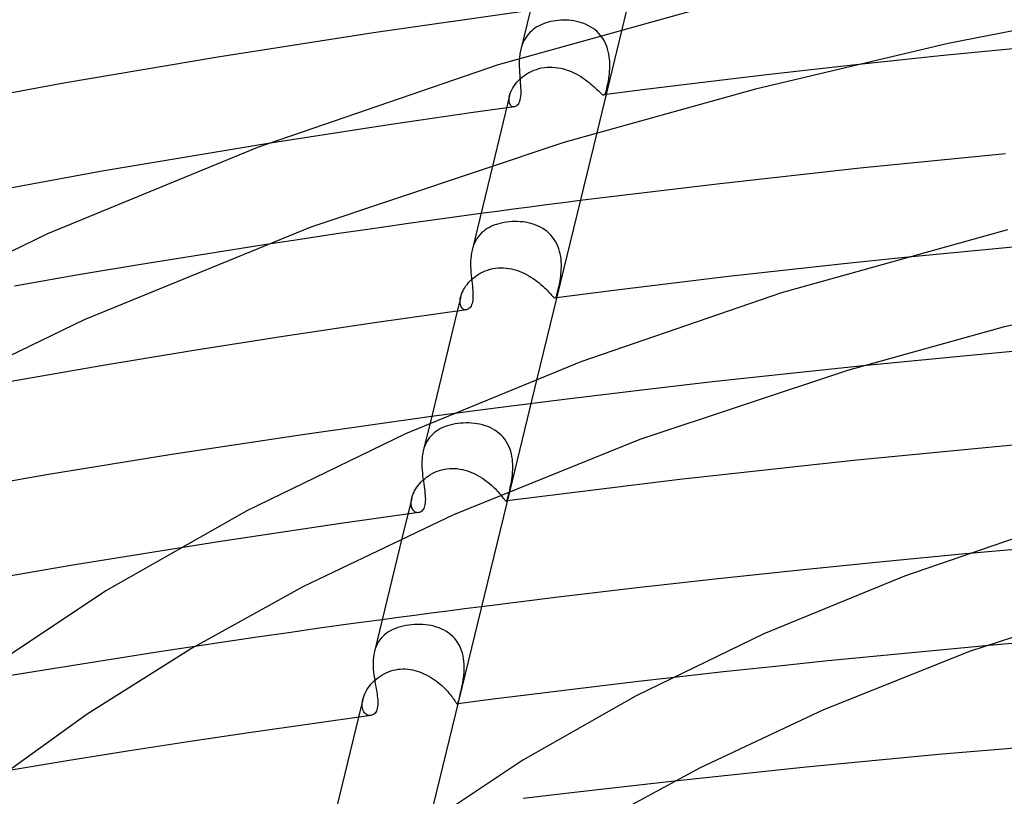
# Model space of a CAD drawing. Header units: millimetres. Extents: x -417 to 417, y -210 to 365.
# Tile 61 of 100: x -94 to -52, y 279 to 312. Entities that reach past the tile are written whole.
import ezdxf

# ---------------------------------------------------------------- set-up
doc = ezdxf.new("R2010")
doc.units = ezdxf.units.MM
doc.layers.add('HIDDEN', color=7, linetype='Continuous')
doc.layers.add('THICK', color=7, linetype='Continuous')

msp = doc.modelspace()

# ---------------------------------------------------------------- linework, layer by layer
at = {"layer": 'HIDDEN'}
for p, q in [((-71.674, 311.628), (-71.767, 311.583)), ((-71.578, 311.668), (-71.674, 311.628)), ((-71.478, 311.703), (-71.578, 311.668)), ((-71.376, 311.734), (-71.478, 311.703)), ((-71.27, 311.761), (-71.376, 311.734)), ((-71.162, 311.782), (-71.27, 311.761)), ((-71.051, 311.8), (-71.162, 311.782)), ((-70.942, 311.812), (-71.051, 311.8)), ((-70.831, 311.82), (-70.942, 311.812)), ((-70.719, 311.823), (-70.831, 311.82)), ((-70.607, 311.822), (-70.719, 311.823)), ((-70.495, 311.816), (-70.607, 311.822)), ((-70.384, 311.805), (-70.495, 311.816)), ((-70.273, 311.789), (-70.384, 311.805)), ((-70.163, 311.768), (-70.273, 311.789)), ((-70.054, 311.742), (-70.163, 311.768)), ((-69.948, 311.71), (-70.054, 311.742)), ((-69.843, 311.673), (-69.948, 311.71)), ((-69.742, 311.631), (-69.843, 311.673)), ((-69.643, 311.582), (-69.742, 311.631)), ((-72.232, 311.215), (-72.293, 311.136)), ((-72.166, 311.288), (-72.232, 311.215)), ((-72.095, 311.357), (-72.166, 311.288)), ((-72.02, 311.421), (-72.095, 311.357)), ((-71.94, 311.48), (-72.02, 311.421)), ((-71.855, 311.534), (-71.94, 311.48)), ((-71.767, 311.583), (-71.855, 311.534)), ((-69.547, 311.528), (-69.643, 311.582)), ((-69.455, 311.468), (-69.547, 311.528)), ((-69.367, 311.402), (-69.455, 311.468)), ((-69.284, 311.33), (-69.367, 311.402)), ((-68.209, 311.476), (-69.297, 307.001)), ((-69.207, 311.253), (-69.284, 311.33)), ((-69.135, 311.171), (-69.207, 311.253)), ((-72.483, 310.776), (-72.517, 310.675)), ((-72.444, 310.873), (-72.483, 310.776)), ((-72.399, 310.966), (-72.444, 310.873)), ((-72.348, 311.053), (-72.399, 310.966)), ((-72.293, 311.136), (-72.348, 311.053)), ((-69.068, 311.084), (-69.135, 311.171)), ((-69.007, 310.991), (-69.068, 311.084)), ((-68.952, 310.894), (-69.007, 310.991)), ((-68.904, 310.794), (-68.952, 310.894)), ((-68.863, 310.692), (-68.904, 310.794)), ((-72.517, 310.675), (-72.546, 310.571)), ((-68.828, 310.587), (-68.863, 310.692)), ((-68.799, 310.48), (-68.828, 310.587)), ((-68.775, 310.372), (-68.799, 310.48)), ((-68.757, 310.264), (-68.775, 310.372)), ((-72.612, 310.061), (-72.615, 309.938)), ((-72.615, 309.938), (-72.614, 309.816)), ((-72.605, 310.184), (-72.612, 310.061)), ((-68.745, 310.156), (-68.757, 310.264)), ((-68.737, 310.049), (-68.745, 310.156)), ((-68.733, 309.943), (-68.737, 310.049)), ((-68.733, 309.839), (-68.733, 309.943)), ((-72.614, 309.816), (-72.61, 309.695)), ((-72.61, 309.695), (-72.603, 309.575)), ((-72.603, 309.575), (-72.595, 309.458)), ((-72.389, 309.456), (-72.296, 309.519)), ((-72.296, 309.519), (-72.197, 309.577)), ((-72.197, 309.577), (-72.095, 309.629)), ((-72.095, 309.629), (-71.99, 309.675)), ((-71.99, 309.675), (-71.881, 309.715)), ((-71.881, 309.715), (-71.769, 309.748)), ((-71.769, 309.748), (-71.654, 309.775)), ((-71.654, 309.775), (-71.538, 309.794)), ((-71.538, 309.794), (-71.423, 309.806)), ((-71.423, 309.806), (-71.306, 309.811)), ((-71.306, 309.811), (-71.189, 309.809)), ((-71.189, 309.809), (-71.072, 309.8)), ((-71.072, 309.8), (-70.955, 309.784)), ((-70.955, 309.784), (-70.839, 309.763)), ((-70.839, 309.763), (-70.724, 309.735)), ((-70.724, 309.735), (-70.611, 309.701)), ((-70.611, 309.701), (-70.499, 309.662)), ((-70.499, 309.662), (-70.389, 309.618)), ((-70.389, 309.618), (-70.281, 309.57)), ((-70.281, 309.57), (-70.176, 309.517)), ((-70.176, 309.517), (-70.074, 309.461)), ((-68.765, 309.425), (-68.753, 309.53)), ((-68.753, 309.53), (-68.743, 309.637)), ((-68.743, 309.637), (-68.737, 309.737)), ((-68.737, 309.737), (-68.733, 309.839)), ((-60.112, 309.697), (-61.895, 309.494)), ((-58.327, 309.895), (-60.112, 309.697)), ((-72.838, 309.002), (-72.778, 309.084)), ((-72.778, 309.084), (-72.712, 309.164)), ((-72.712, 309.164), (-72.64, 309.242)), ((-72.64, 309.242), (-72.562, 309.317)), ((-72.595, 309.458), (-72.586, 309.343)), ((-72.586, 309.343), (-72.577, 309.232)), ((-72.577, 309.232), (-72.568, 309.124)), ((-72.568, 309.124), (-72.561, 309.022)), ((-72.562, 309.317), (-72.478, 309.389)), ((-72.478, 309.389), (-72.389, 309.456)), ((-70.074, 309.461), (-69.976, 309.403)), ((-69.976, 309.403), (-69.881, 309.341)), ((-69.881, 309.341), (-69.789, 309.278)), ((-69.789, 309.278), (-69.703, 309.214)), ((-69.703, 309.214), (-69.621, 309.15)), ((-69.621, 309.15), (-69.544, 309.087)), ((-69.544, 309.087), (-69.472, 309.025)), ((-68.828, 309.051), (-68.811, 309.136)), ((-68.811, 309.136), (-68.795, 309.228)), ((-68.795, 309.228), (-68.779, 309.325)), ((-68.779, 309.325), (-68.765, 309.425)), ((-63.674, 309.284), (-65.451, 309.069)), ((-61.895, 309.494), (-63.674, 309.284)), ((-73.026, 308.596), (-73.003, 308.675)), ((-73.003, 308.675), (-72.973, 308.755)), ((-72.973, 308.755), (-72.935, 308.837)), ((-72.935, 308.837), (-72.89, 308.919)), ((-72.89, 308.919), (-72.838, 309.002)), ((-72.561, 309.022), (-72.555, 308.923)), ((-72.555, 308.923), (-72.551, 308.827)), ((-72.55, 308.734), (-72.552, 308.645)), ((-72.551, 308.827), (-72.55, 308.734)), ((-69.472, 309.025), (-69.406, 308.965)), ((-69.406, 308.965), (-69.344, 308.908)), ((-69.344, 308.908), (-69.289, 308.855)), ((-69.289, 308.855), (-69.239, 308.806)), ((-69.239, 308.806), (-69.194, 308.763)), ((-69.194, 308.763), (-69.154, 308.724)), ((-69.154, 308.724), (-69.119, 308.691)), ((-69.119, 308.691), (-69.087, 308.664)), ((-69.087, 308.664), (-69.06, 308.643)), ((-67.224, 308.848), (-68.995, 308.621)), ((-68.958, 308.641), (-68.942, 308.664)), ((-68.942, 308.664), (-68.926, 308.694)), ((-68.926, 308.694), (-68.91, 308.733)), ((-68.91, 308.733), (-68.894, 308.781)), ((-68.894, 308.781), (-68.878, 308.837)), ((-68.878, 308.837), (-68.862, 308.901)), ((-68.862, 308.901), (-68.845, 308.972)), ((-68.845, 308.972), (-68.828, 309.051)), ((-65.451, 309.069), (-67.224, 308.848)), ((-73.026, 308.595), (-73.747, 305.626)), ((-73.048, 308.448), (-73.041, 308.52)), ((-73.048, 308.382), (-73.048, 308.448)), ((-73.041, 308.322), (-73.048, 308.382)), ((-73.041, 308.52), (-73.026, 308.596)), ((-73.028, 308.268), (-73.041, 308.322)), ((-73.009, 308.222), (-73.028, 308.268)), ((-72.625, 308.287), (-72.651, 308.237)), ((-72.602, 308.345), (-72.625, 308.287)), ((-72.583, 308.41), (-72.602, 308.345)), ((-72.568, 308.482), (-72.583, 308.41)), ((-72.558, 308.561), (-72.568, 308.482)), ((-72.552, 308.645), (-72.558, 308.561)), ((-69.06, 308.643), (-69.035, 308.629)), ((-69.035, 308.629), (-69.013, 308.622)), ((-69.013, 308.622), (-68.994, 308.621)), ((-68.994, 308.621), (-68.975, 308.627)), ((-68.975, 308.627), (-68.958, 308.641)), ((-74.584, 307.862), (-76.345, 307.609)), ((-72.821, 308.108), (-74.584, 307.862)), ((-72.985, 308.183), (-73.009, 308.222)), ((-72.957, 308.152), (-72.985, 308.183)), ((-72.926, 308.129), (-72.957, 308.152)), ((-72.893, 308.114), (-72.926, 308.129)), ((-72.858, 308.107), (-72.893, 308.114)), ((-72.822, 308.108), (-72.858, 308.107)), ((-72.785, 308.117), (-72.822, 308.108)), ((-72.749, 308.134), (-72.785, 308.117)), ((-72.714, 308.16), (-72.749, 308.134)), ((-72.681, 308.195), (-72.714, 308.16)), ((-72.651, 308.237), (-72.681, 308.195)), ((-76.345, 307.609), (-78.104, 307.351)), ((-79.86, 307.086), (-81.613, 306.816)), ((-78.104, 307.351), (-79.86, 307.086)), ((-81.613, 306.816), (-83.363, 306.54)), ((-70.003, 304.095), (-70.731, 304.002)), ((-73.563, 303.632), (-74.255, 303.538)), ((-72.867, 303.724), (-73.563, 303.632)), ((-72.163, 303.817), (-72.867, 303.724)), ((-71.451, 303.91), (-72.163, 303.817)), ((-70.731, 304.002), (-71.451, 303.91)), ((-73.035, 303.186), (-73.147, 303.173)), ((-72.921, 303.194), (-73.035, 303.186)), ((-72.806, 303.198), (-72.921, 303.194)), ((-72.69, 303.196), (-72.806, 303.198)), ((-72.575, 303.19), (-72.69, 303.196)), ((-72.46, 303.179), (-72.575, 303.19)), ((-72.346, 303.163), (-72.46, 303.179)), ((-74.151, 302.773), (-74.228, 302.705)), ((-74.07, 302.835), (-74.151, 302.773)), ((-73.984, 302.893), (-74.07, 302.835)), ((-73.892, 302.945), (-73.984, 302.893)), ((-73.797, 302.992), (-73.892, 302.945)), ((-73.697, 303.034), (-73.797, 302.992)), ((-73.594, 303.072), (-73.697, 303.034)), ((-73.487, 303.104), (-73.594, 303.072)), ((-73.376, 303.132), (-73.487, 303.104)), ((-73.263, 303.155), (-73.376, 303.132)), ((-73.147, 303.173), (-73.263, 303.155)), ((-72.233, 303.142), (-72.346, 303.163)), ((-72.122, 303.115), (-72.233, 303.142)), ((-72.012, 303.082), (-72.122, 303.115)), ((-71.905, 303.044), (-72.012, 303.082)), ((-71.801, 303), (-71.905, 303.044)), ((-71.7, 302.95), (-71.801, 303)), ((-71.603, 302.895), (-71.7, 302.95)), ((-71.51, 302.833), (-71.603, 302.895)), ((-71.421, 302.765), (-71.51, 302.833)), ((-71.337, 302.69), (-71.421, 302.765)), ((-74.479, 302.38), (-74.527, 302.286)), ((-74.425, 302.469), (-74.479, 302.38)), ((-74.365, 302.553), (-74.425, 302.469)), ((-74.299, 302.632), (-74.365, 302.553)), ((-74.228, 302.705), (-74.299, 302.632)), ((-71.258, 302.61), (-71.337, 302.69)), ((-71.186, 302.524), (-71.258, 302.61)), ((-71.12, 302.433), (-71.186, 302.524)), ((-71.06, 302.338), (-71.12, 302.433)), ((-71.007, 302.238), (-71.06, 302.338)), ((-83.531, 302.197), (-86.224, 301.775)), ((-74.605, 302.082), (-74.635, 301.974)), ((-74.569, 302.186), (-74.605, 302.082)), ((-74.527, 302.286), (-74.569, 302.186)), ((-70.96, 302.134), (-71.007, 302.238)), ((-70.92, 302.027), (-70.96, 302.134)), ((-70.887, 301.918), (-70.92, 302.027)), ((-70.861, 301.808), (-70.887, 301.918)), ((-49.972, 302.246), (-56.245, 301.645)), ((-86.224, 301.775), (-88.906, 301.34)), ((-70.84, 301.697), (-70.861, 301.808)), ((-70.825, 301.585), (-70.84, 301.697)), ((-70.816, 301.474), (-70.825, 301.585)), ((-88.906, 301.34), (-91.575, 300.893)), ((-74.182, 301.032), (-74.078, 301.078)), ((-74.078, 301.078), (-73.97, 301.118)), ((-73.97, 301.118), (-73.858, 301.152)), ((-73.858, 301.152), (-73.744, 301.179)), ((-73.744, 301.179), (-73.627, 301.198)), ((-73.627, 301.198), (-73.516, 301.21)), ((-73.516, 301.21), (-73.403, 301.214)), ((-73.403, 301.214), (-73.29, 301.212)), ((-73.29, 301.212), (-73.177, 301.204)), ((-73.177, 301.204), (-73.064, 301.189)), ((-73.064, 301.189), (-72.952, 301.168)), ((-72.952, 301.168), (-72.841, 301.141)), ((-72.841, 301.141), (-72.731, 301.109)), ((-72.731, 301.109), (-72.623, 301.071)), ((-72.623, 301.071), (-72.516, 301.029)), ((-70.82, 301.043), (-70.814, 301.148)), ((-70.811, 301.363), (-70.816, 301.474)), ((-70.814, 301.148), (-70.81, 301.255)), ((-70.81, 301.255), (-70.811, 301.363)), ((-91.575, 300.893), (-94.23, 300.434)), ((-74.772, 300.592), (-74.702, 300.665)), ((-74.702, 300.665), (-74.628, 300.735)), ((-74.628, 300.735), (-74.549, 300.802)), ((-74.549, 300.802), (-74.464, 300.865)), ((-74.464, 300.865), (-74.375, 300.925)), ((-74.375, 300.925), (-74.281, 300.981)), ((-74.281, 300.981), (-74.182, 301.032)), ((-72.516, 301.029), (-72.411, 300.981)), ((-72.411, 300.981), (-72.309, 300.93)), ((-72.309, 300.93), (-72.209, 300.875)), ((-72.209, 300.875), (-72.113, 300.817)), ((-72.113, 300.817), (-72.019, 300.757)), ((-72.019, 300.757), (-71.928, 300.693)), ((-71.928, 300.693), (-71.842, 300.629)), ((-70.879, 300.591), (-70.865, 300.675)), ((-70.865, 300.675), (-70.852, 300.762)), ((-70.852, 300.762), (-70.84, 300.85)), ((-70.84, 300.85), (-70.829, 300.941)), ((-70.829, 300.941), (-70.82, 301.043)), ((-75.037, 300.202), (-74.996, 300.282)), ((-74.996, 300.282), (-74.949, 300.361)), ((-74.949, 300.361), (-74.895, 300.44)), ((-74.895, 300.44), (-74.836, 300.517)), ((-74.836, 300.517), (-74.772, 300.592)), ((-71.842, 300.629), (-71.76, 300.564)), ((-71.76, 300.564), (-71.683, 300.499)), ((-71.683, 300.499), (-71.61, 300.434)), ((-71.61, 300.434), (-71.541, 300.371)), ((-71.541, 300.371), (-71.478, 300.309)), ((-71.478, 300.309), (-71.421, 300.25)), ((-71.421, 300.25), (-71.369, 300.195)), ((-70.957, 300.222), (-70.942, 300.287)), ((-70.942, 300.287), (-70.926, 300.357)), ((-70.926, 300.357), (-70.91, 300.431)), ((-70.91, 300.431), (-70.895, 300.51)), ((-70.895, 300.51), (-70.879, 300.591)), ((-75.122, 299.968), (-75.27, 299.362)), ((-75.147, 299.758), (-75.145, 299.825)), ((-75.145, 299.825), (-75.137, 299.897)), ((-75.137, 299.897), (-75.121, 299.972)), ((-75.121, 299.972), (-75.1, 300.047)), ((-75.1, 300.047), (-75.072, 300.124)), ((-75.072, 300.124), (-75.037, 300.202)), ((-71.369, 300.195), (-71.321, 300.144)), ((-71.321, 300.144), (-71.279, 300.097)), ((-71.279, 300.097), (-71.241, 300.056)), ((-71.241, 300.056), (-71.207, 300.019)), ((-71.207, 300.019), (-71.178, 299.988)), ((-71.178, 299.988), (-71.152, 299.964)), ((-71.152, 299.964), (-71.13, 299.945)), ((-71.13, 299.945), (-71.11, 299.932)), ((-71.11, 299.932), (-71.092, 299.926)), ((-71.092, 299.926), (-71.077, 299.926)), ((-71.069, 299.927), (-71.08, 299.925)), ((-71.077, 299.926), (-71.062, 299.932)), ((-71.058, 299.928), (-71.069, 299.927)), ((-71.062, 299.932), (-71.049, 299.945)), ((-71.047, 299.929), (-71.058, 299.928)), ((-71.049, 299.945), (-71.036, 299.965)), ((-71.036, 299.931), (-71.047, 299.929)), ((-71.036, 299.965), (-71.024, 299.992)), ((-71.025, 299.932), (-71.036, 299.931)), ((-71.014, 299.934), (-71.025, 299.932)), ((-71.024, 299.992), (-71.011, 300.025)), ((-71.011, 300.025), (-70.998, 300.064)), ((-70.998, 300.064), (-70.985, 300.11)), ((-70.985, 300.11), (-70.971, 300.163)), ((-70.971, 300.163), (-70.957, 300.222)), ((-75.143, 299.696), (-75.147, 299.758)), ((-75.133, 299.639), (-75.143, 299.696)), ((-75.117, 299.589), (-75.133, 299.639)), ((-75.097, 299.544), (-75.117, 299.589)), ((-75.072, 299.505), (-75.097, 299.544)), ((-75.045, 299.474), (-75.072, 299.505)), ((-75.014, 299.449), (-75.045, 299.474)), ((-74.981, 299.431), (-75.014, 299.449)), ((-74.946, 299.419), (-74.981, 299.431)), ((-74.911, 299.415), (-74.946, 299.419)), ((-74.875, 299.417), (-74.911, 299.415)), ((-57.879, 297.016), (-61.123, 296.677)), ((-71.859, 296.459), (-73.022, 291.671)), ((-61.123, 296.677), (-64.333, 296.325)), ((-64.333, 296.325), (-67.484, 295.962)), ((-70.555, 295.591), (-73.522, 295.216)), ((-67.484, 295.962), (-70.555, 295.591)), ((-73.522, 295.216), (-76.369, 294.839)), ((-76.436, 294.561), (-76.725, 293.375)), ((-75.889, 294.368), (-75.984, 294.323)), ((-75.79, 294.409), (-75.889, 294.368)), ((-75.687, 294.445), (-75.79, 294.409)), ((-75.581, 294.477), (-75.687, 294.445)), ((-75.471, 294.504), (-75.581, 294.477)), ((-75.359, 294.526), (-75.471, 294.504)), ((-75.244, 294.544), (-75.359, 294.526)), ((-75.127, 294.557), (-75.244, 294.544)), ((-75.009, 294.565), (-75.127, 294.557)), ((-74.89, 294.569), (-75.009, 294.565)), ((-74.771, 294.568), (-74.89, 294.569)), ((-74.652, 294.562), (-74.771, 294.568)), ((-74.533, 294.551), (-74.652, 294.562)), ((-74.416, 294.534), (-74.533, 294.551)), ((-74.3, 294.512), (-74.416, 294.534)), ((-74.186, 294.485), (-74.3, 294.512)), ((-74.074, 294.451), (-74.186, 294.485)), ((-73.964, 294.412), (-74.074, 294.451)), ((-73.857, 294.367), (-73.964, 294.412)), ((-73.755, 294.315), (-73.857, 294.367)), ((-76.455, 293.944), (-76.514, 293.862)), ((-76.389, 294.02), (-76.455, 293.944)), ((-76.318, 294.091), (-76.389, 294.02)), ((-76.242, 294.156), (-76.318, 294.091)), ((-76.161, 294.217), (-76.242, 294.156)), ((-76.075, 294.272), (-76.161, 294.217)), ((-75.984, 294.323), (-76.075, 294.272)), ((-73.656, 294.257), (-73.755, 294.315)), ((-73.562, 294.193), (-73.656, 294.257)), ((-73.472, 294.123), (-73.562, 294.193)), ((-73.388, 294.046), (-73.472, 294.123)), ((-73.309, 293.962), (-73.388, 294.046)), ((-73.237, 293.873), (-73.309, 293.962)), ((-76.695, 293.482), (-76.724, 293.376)), ((-76.659, 293.584), (-76.695, 293.482)), ((-76.617, 293.682), (-76.659, 293.584)), ((-76.569, 293.775), (-76.617, 293.682)), ((-76.514, 293.862), (-76.569, 293.775)), ((-73.171, 293.779), (-73.237, 293.873)), ((-73.113, 293.68), (-73.171, 293.779)), ((-73.061, 293.576), (-73.113, 293.68)), ((-73.017, 293.468), (-73.061, 293.576)), ((-76.766, 293.149), (-76.777, 293.03)), ((-76.748, 293.264), (-76.766, 293.149)), ((-76.724, 293.376), (-76.748, 293.264)), ((-72.979, 293.358), (-73.017, 293.468)), ((-72.949, 293.246), (-72.979, 293.358)), ((-72.926, 293.132), (-72.949, 293.246)), ((-72.908, 293.018), (-72.926, 293.132)), ((-76.783, 292.91), (-76.784, 292.789)), ((-76.784, 292.789), (-76.781, 292.667)), ((-76.777, 293.03), (-76.783, 292.91)), ((-76.781, 292.667), (-76.774, 292.545)), ((-72.897, 292.903), (-72.908, 293.018)), ((-72.89, 292.789), (-72.897, 292.903)), ((-72.892, 292.565), (-72.889, 292.676)), ((-72.889, 292.676), (-72.89, 292.789)), ((-76.774, 292.545), (-76.764, 292.424)), ((-76.764, 292.424), (-76.751, 292.305)), ((-76.751, 292.305), (-76.736, 292.187)), ((-76.663, 292.181), (-76.583, 292.245)), ((-76.583, 292.245), (-76.499, 292.305)), ((-76.499, 292.305), (-76.411, 292.36)), ((-76.411, 292.36), (-76.319, 292.412)), ((-76.319, 292.412), (-76.225, 292.458)), ((-76.225, 292.458), (-76.128, 292.499)), ((-76.128, 292.499), (-76.028, 292.534)), ((-76.028, 292.534), (-75.926, 292.564)), ((-75.926, 292.564), (-75.822, 292.588)), ((-75.822, 292.588), (-75.716, 292.605)), ((-75.716, 292.605), (-75.606, 292.616)), ((-75.606, 292.616), (-75.495, 292.621)), ((-75.495, 292.621), (-75.384, 292.619)), ((-75.384, 292.619), (-75.273, 292.61)), ((-75.273, 292.61), (-75.162, 292.595)), ((-75.162, 292.595), (-75.051, 292.574)), ((-75.051, 292.574), (-74.942, 292.547)), ((-74.942, 292.547), (-74.833, 292.514)), ((-74.833, 292.514), (-74.727, 292.476)), ((-74.727, 292.476), (-74.621, 292.433)), ((-74.621, 292.433), (-74.518, 292.386)), ((-74.518, 292.386), (-74.417, 292.334)), ((-74.417, 292.334), (-74.318, 292.278)), ((-74.318, 292.278), (-74.222, 292.219)), ((-74.222, 292.219), (-74.129, 292.157)), ((-72.934, 292.147), (-72.921, 292.245)), ((-72.921, 292.245), (-72.908, 292.349)), ((-72.908, 292.349), (-72.898, 292.456)), ((-72.898, 292.456), (-72.892, 292.565)), ((-77.048, 291.739), (-76.996, 291.817)), ((-76.996, 291.817), (-76.94, 291.894)), ((-76.94, 291.894), (-76.878, 291.97)), ((-76.878, 291.97), (-76.811, 292.043)), ((-76.811, 292.043), (-76.739, 292.113)), ((-76.739, 292.113), (-76.663, 292.181)), ((-76.736, 292.187), (-76.72, 292.072)), ((-76.72, 292.072), (-76.704, 291.96)), ((-76.704, 291.96), (-76.688, 291.85)), ((-76.688, 291.85), (-76.673, 291.742)), ((-74.129, 292.157), (-74.039, 292.093)), ((-74.039, 292.093), (-73.953, 292.026)), ((-73.953, 292.026), (-73.87, 291.959)), ((-73.87, 291.959), (-73.792, 291.891)), ((-73.792, 291.891), (-73.719, 291.823)), ((-73.719, 291.823), (-73.65, 291.756)), ((-73.002, 291.783), (-72.984, 291.869)), ((-72.984, 291.869), (-72.967, 291.959)), ((-72.967, 291.959), (-72.95, 292.052)), ((-72.95, 292.052), (-72.934, 292.147)), ((-77.217, 291.347), (-77.196, 291.423)), ((-77.196, 291.423), (-77.168, 291.502)), ((-77.168, 291.502), (-77.134, 291.581)), ((-77.134, 291.581), (-77.094, 291.66)), ((-77.094, 291.66), (-77.048, 291.739)), ((-76.673, 291.742), (-76.661, 291.648)), ((-76.661, 291.648), (-76.651, 291.556)), ((-76.651, 291.556), (-76.643, 291.467)), ((-76.643, 291.467), (-76.637, 291.381)), ((-76.637, 291.381), (-76.635, 291.299)), ((-73.65, 291.756), (-73.586, 291.69)), ((-73.586, 291.69), (-73.527, 291.627)), ((-73.527, 291.627), (-73.474, 291.567)), ((-73.474, 291.567), (-73.426, 291.51)), ((-73.426, 291.51), (-73.382, 291.457)), ((-73.382, 291.457), (-73.344, 291.409)), ((-73.344, 291.409), (-73.31, 291.366)), ((-73.111, 291.334), (-73.098, 291.378)), ((-73.098, 291.378), (-73.085, 291.428)), ((-73.085, 291.428), (-73.07, 291.486)), ((-73.07, 291.486), (-73.055, 291.551)), ((-73.055, 291.551), (-73.038, 291.623)), ((-73.038, 291.623), (-73.02, 291.701)), ((-73.02, 291.701), (-73.002, 291.783)), ((-77.218, 291.344), (-77.636, 289.623)), ((-77.245, 291.138), (-77.242, 291.205)), ((-77.243, 291.074), (-77.245, 291.138)), ((-77.235, 291.016), (-77.243, 291.074)), ((-77.242, 291.205), (-77.232, 291.275)), ((-77.223, 290.962), (-77.235, 291.016)), ((-77.232, 291.275), (-77.217, 291.347)), ((-77.206, 290.913), (-77.223, 290.962)), ((-76.682, 290.961), (-76.704, 290.909)), ((-76.665, 291.018), (-76.682, 290.961)), ((-76.651, 291.081), (-76.665, 291.018)), ((-76.642, 291.148), (-76.651, 291.081)), ((-76.637, 291.221), (-76.642, 291.148)), ((-76.635, 291.299), (-76.637, 291.221)), ((-73.31, 291.366), (-73.28, 291.329)), ((-73.28, 291.329), (-73.254, 291.297)), ((-73.254, 291.297), (-73.232, 291.271)), ((-73.232, 291.271), (-73.213, 291.251)), ((-73.213, 291.251), (-73.196, 291.237)), ((-73.196, 291.237), (-73.182, 291.23)), ((-73.182, 291.23), (-73.169, 291.229)), ((-73.163, 291.23), (-73.17, 291.229)), ((-73.169, 291.229), (-73.156, 291.235)), ((-73.156, 291.231), (-73.163, 291.23)), ((-73.156, 291.235), (-73.145, 291.249)), ((-73.149, 291.232), (-73.156, 291.231)), ((-73.142, 291.233), (-73.149, 291.232)), ((-73.145, 291.249), (-73.134, 291.27)), ((-73.135, 291.234), (-73.142, 291.233)), ((-73.128, 291.234), (-73.135, 291.234)), ((-73.134, 291.27), (-73.123, 291.298)), ((-73.123, 291.298), (-73.111, 291.334)), ((-76.928, 290.726), (-78.644, 290.486)), ((-77.185, 290.87), (-77.206, 290.913)), ((-77.16, 290.832), (-77.185, 290.87)), ((-77.133, 290.8), (-77.16, 290.832)), ((-77.102, 290.773), (-77.133, 290.8)), ((-77.07, 290.752), (-77.102, 290.773)), ((-77.036, 290.737), (-77.07, 290.752)), ((-77.001, 290.727), (-77.036, 290.737)), ((-76.966, 290.724), (-77.001, 290.727)), ((-76.93, 290.725), (-76.966, 290.724)), ((-76.892, 290.733), (-76.928, 290.726)), ((-76.856, 290.747), (-76.892, 290.733)), ((-76.822, 290.767), (-76.856, 290.747)), ((-76.789, 290.793), (-76.822, 290.767)), ((-76.758, 290.825), (-76.789, 290.793)), ((-76.73, 290.864), (-76.758, 290.825)), ((-76.704, 290.909), (-76.73, 290.864)), ((-80.36, 290.242), (-82.073, 289.992)), ((-78.644, 290.486), (-80.36, 290.242)), ((-83.784, 289.736), (-85.492, 289.476)), ((-82.073, 289.992), (-83.784, 289.736)), ((-85.492, 289.476), (-87.197, 289.21)), ((-49.908, 289.273), (-53.513, 288.955)), ((-77.093, 286.326), (-77.79, 286.233)), ((-76.389, 286.419), (-77.093, 286.326)), ((-75.677, 286.512), (-76.389, 286.419)), ((-74.958, 286.604), (-75.677, 286.512)), ((-74.231, 286.697), (-74.958, 286.604)), ((-77.79, 286.233), (-78.483, 286.139)), ((-77.465, 285.892), (-77.584, 285.868)), ((-77.342, 285.911), (-77.465, 285.892)), ((-77.224, 285.925), (-77.342, 285.911)), ((-77.104, 285.934), (-77.224, 285.925)), ((-76.984, 285.938), (-77.104, 285.934)), ((-76.863, 285.937), (-76.984, 285.938)), ((-76.742, 285.932), (-76.863, 285.937)), ((-76.622, 285.921), (-76.742, 285.932)), ((-76.502, 285.905), (-76.622, 285.921)), ((-76.384, 285.884), (-76.502, 285.905)), ((-78.383, 285.497), (-78.459, 285.427)), ((-78.301, 285.562), (-78.383, 285.497)), ((-78.213, 285.621), (-78.301, 285.562)), ((-78.12, 285.675), (-78.213, 285.621)), ((-78.022, 285.723), (-78.12, 285.675)), ((-77.919, 285.767), (-78.022, 285.723)), ((-77.812, 285.806), (-77.919, 285.767)), ((-77.7, 285.839), (-77.812, 285.806)), ((-77.584, 285.868), (-77.7, 285.839)), ((-76.268, 285.857), (-76.384, 285.884)), ((-76.154, 285.824), (-76.268, 285.857)), ((-76.043, 285.785), (-76.154, 285.824)), ((-75.935, 285.74), (-76.043, 285.785)), ((-75.83, 285.689), (-75.935, 285.74)), ((-75.729, 285.63), (-75.83, 285.689)), ((-75.633, 285.565), (-75.729, 285.63)), ((-75.541, 285.494), (-75.633, 285.565)), ((-75.456, 285.416), (-75.541, 285.494)), ((-78.702, 285.088), (-78.746, 284.989)), ((-78.65, 285.182), (-78.702, 285.088)), ((-78.593, 285.269), (-78.65, 285.182)), ((-78.529, 285.351), (-78.593, 285.269)), ((-78.459, 285.427), (-78.529, 285.351)), ((-75.377, 285.331), (-75.456, 285.416)), ((-75.303, 285.24), (-75.377, 285.331)), ((-75.237, 285.142), (-75.303, 285.24)), ((-75.178, 285.039), (-75.237, 285.142)), ((-88.124, 284.745), (-89.739, 284.495)), ((-86.506, 284.991), (-88.124, 284.745)), ((-78.784, 284.885), (-78.814, 284.776)), ((-78.746, 284.989), (-78.784, 284.885)), ((-75.127, 284.933), (-75.178, 285.039)), ((-75.083, 284.822), (-75.127, 284.933)), ((-75.047, 284.708), (-75.083, 284.822)), ((-75.018, 284.59), (-75.047, 284.708)), ((-54.896, 284.813), (-57.146, 284.598)), ((-52.644, 285.02), (-54.896, 284.813)), ((-91.35, 284.24), (-92.957, 283.98)), ((-89.739, 284.495), (-91.35, 284.24)), ((-74.996, 284.472), (-75.018, 284.59)), ((-74.981, 284.353), (-74.996, 284.472)), ((-74.972, 284.234), (-74.981, 284.353)), ((-74.969, 284.115), (-74.972, 284.234)), ((-59.392, 284.374), (-61.634, 284.141)), ((-57.146, 284.598), (-59.392, 284.374)), ((-92.957, 283.98), (-94.561, 283.717)), ((-78.495, 283.769), (-78.404, 283.821)), ((-78.404, 283.821), (-78.309, 283.867)), ((-78.309, 283.867), (-78.213, 283.909)), ((-78.213, 283.909), (-78.113, 283.944)), ((-78.113, 283.944), (-78.011, 283.974)), ((-78.011, 283.974), (-77.908, 283.998)), ((-77.908, 283.998), (-77.803, 284.015)), ((-77.803, 284.015), (-77.701, 284.026)), ((-77.701, 284.026), (-77.598, 284.03)), ((-77.598, 284.03), (-77.495, 284.029)), ((-77.495, 284.029), (-77.392, 284.022)), ((-77.392, 284.022), (-77.29, 284.009)), ((-77.29, 284.009), (-77.188, 283.991)), ((-77.188, 283.991), (-77.087, 283.968)), ((-77.087, 283.968), (-76.987, 283.939)), ((-76.987, 283.939), (-76.888, 283.906)), ((-76.888, 283.906), (-76.791, 283.868)), ((-76.791, 283.868), (-76.695, 283.827)), ((-76.695, 283.827), (-76.6, 283.781)), ((-74.987, 283.767), (-74.977, 283.881)), ((-74.977, 283.881), (-74.971, 283.998)), ((-74.971, 283.998), (-74.969, 284.115)), ((-63.873, 283.9), (-66.108, 283.65)), ((-61.634, 284.141), (-63.873, 283.9)), ((-79.027, 283.294), (-78.964, 283.371)), ((-78.964, 283.371), (-78.896, 283.446)), ((-78.896, 283.446), (-78.824, 283.518)), ((-78.824, 283.518), (-78.748, 283.586)), ((-78.748, 283.586), (-78.667, 283.651)), ((-78.667, 283.651), (-78.583, 283.712)), ((-78.583, 283.712), (-78.495, 283.769)), ((-76.6, 283.781), (-76.508, 283.732)), ((-76.508, 283.732), (-76.418, 283.679)), ((-76.418, 283.679), (-76.331, 283.624)), ((-76.331, 283.624), (-76.245, 283.566)), ((-76.245, 283.566), (-76.163, 283.505)), ((-76.163, 283.505), (-76.083, 283.443)), ((-76.083, 283.443), (-76.006, 283.379)), ((-76.006, 283.379), (-75.933, 283.315)), ((-75.051, 283.359), (-75.033, 283.452)), ((-75.033, 283.452), (-75.017, 283.548)), ((-75.017, 283.548), (-75.001, 283.656)), ((-75.001, 283.656), (-74.987, 283.767)), ((-79.26, 282.889), (-79.225, 282.971)), ((-79.225, 282.971), (-79.184, 283.052)), ((-79.184, 283.052), (-79.137, 283.134)), ((-79.137, 283.134), (-79.085, 283.215)), ((-79.085, 283.215), (-79.027, 283.294)), ((-75.933, 283.315), (-75.863, 283.25)), ((-75.863, 283.25), (-75.798, 283.186)), ((-75.798, 283.186), (-75.736, 283.122)), ((-75.736, 283.122), (-75.678, 283.059)), ((-75.678, 283.059), (-75.624, 282.997)), ((-75.624, 282.997), (-75.575, 282.938)), ((-75.145, 282.936), (-75.126, 283.014)), ((-75.126, 283.014), (-75.107, 283.096)), ((-75.107, 283.096), (-75.088, 283.181)), ((-75.088, 283.181), (-75.069, 283.269)), ((-75.069, 283.269), (-75.051, 283.359)), ((-79.313, 282.723), (-79.498, 281.963)), ((-79.342, 282.496), (-79.339, 282.569)), ((-79.339, 282.569), (-79.329, 282.647)), ((-79.329, 282.647), (-79.312, 282.727)), ((-79.312, 282.727), (-79.289, 282.808)), ((-79.289, 282.808), (-79.26, 282.889)), ((-75.575, 282.938), (-75.531, 282.882)), ((-75.531, 282.882), (-75.49, 282.829)), ((-75.49, 282.829), (-75.454, 282.78)), ((-75.454, 282.78), (-75.422, 282.734)), ((-75.422, 282.734), (-75.393, 282.692)), ((-75.393, 282.692), (-75.368, 282.655)), ((-75.368, 282.655), (-75.347, 282.623)), ((-75.347, 282.623), (-75.328, 282.595)), ((-75.328, 282.595), (-75.312, 282.573)), ((-75.312, 282.573), (-75.298, 282.555)), ((-75.298, 282.555), (-75.286, 282.542)), ((-75.286, 282.542), (-75.276, 282.534)), ((-75.276, 282.534), (-75.267, 282.532)), ((-75.267, 282.532), (-75.258, 282.535)), ((-75.262, 282.533), (-75.266, 282.532)), ((-75.258, 282.533), (-75.262, 282.533)), ((-75.258, 282.535), (-75.25, 282.544)), ((-75.254, 282.534), (-75.258, 282.533)), ((-75.25, 282.534), (-75.254, 282.534)), ((-75.25, 282.544), (-75.243, 282.559)), ((-75.246, 282.535), (-75.25, 282.534)), ((-75.242, 282.535), (-75.246, 282.535)), ((-75.243, 282.559), (-75.235, 282.58)), ((-75.235, 282.58), (-75.226, 282.608)), ((-75.226, 282.608), (-75.217, 282.643)), ((-75.217, 282.643), (-75.206, 282.685)), ((-75.206, 282.685), (-75.193, 282.736)), ((-75.193, 282.736), (-75.179, 282.795)), ((-75.179, 282.795), (-75.163, 282.863)), ((-75.163, 282.863), (-75.145, 282.936)), ((-79.339, 282.426), (-79.342, 282.496)), ((-79.33, 282.361), (-79.339, 282.426)), ((-79.316, 282.301), (-79.33, 282.361)), ((-79.296, 282.246), (-79.316, 282.301)), ((-79.271, 282.198), (-79.296, 282.246)), ((-79.243, 282.155), (-79.271, 282.198)), ((-79.211, 282.119), (-79.243, 282.155)), ((-79.176, 282.089), (-79.211, 282.119)), ((-79.138, 282.065), (-79.176, 282.089)), ((-79.099, 282.048), (-79.138, 282.065)), ((-79.059, 282.038), (-79.099, 282.048)), ((-79.018, 282.033), (-79.059, 282.038)), ((-78.978, 282.035), (-79.018, 282.033)), ((-65.966, 279.223), (-67.611, 279.041)), ((-69.242, 278.856), (-70.856, 278.669)), ((-67.611, 279.041), (-69.242, 278.856)), ((-70.856, 278.669), (-72.45, 278.479))]:
    msp.add_line(p, q, dxfattribs=at)
at = {"layer": 'THICK'}
for p, q in [((-65.943, 320.803), (-68.209, 311.476)), ((-71.041, 316.761), (-72.546, 310.569)), ((-61.893, 313.148), (-73.517, 309.902)), ((-45.685, 312.494), (-54.244, 310.816)), ((-72.141, 312.238), (-78.857, 311.283)), ((-78.857, 311.283), (-85.526, 310.242)), ((-54.244, 310.816), (-62.494, 308.871)), ((-72.583, 310.381), (-72.592, 310.316)), ((-72.572, 310.445), (-72.583, 310.381)), ((-72.56, 310.509), (-72.572, 310.445)), ((-72.546, 310.571), (-72.56, 310.509)), ((-50.851, 310.655), (-54.594, 310.288)), ((-85.526, 310.242), (-92.118, 309.123)), ((-72.599, 310.25), (-72.605, 310.184)), ((-72.592, 310.316), (-72.599, 310.25)), ((-54.594, 310.288), (-58.327, 309.895)), ((-73.517, 309.902), (-83.829, 306.364)), ((-92.118, 309.123), (-98.62, 307.925)), ((-62.494, 308.871), (-70.706, 306.577)), ((-69.297, 307.001), (-71.859, 296.459)), ((-70.706, 306.577), (-81.54, 302.95)), ((-83.829, 306.364), (-92.822, 302.667)), ((-83.363, 306.54), (-90.476, 305.35)), ((-51.791, 306.093), (-58.01, 305.476)), ((-90.476, 305.35), (-97.479, 304.071)), ((-73.747, 305.626), (-74.635, 301.974)), ((-58.01, 305.476), (-64.137, 304.802)), ((-64.137, 304.802), (-70.003, 304.095)), ((-75.805, 303.326), (-77.354, 303.109)), ((-74.255, 303.538), (-75.805, 303.326)), ((-81.54, 302.95), (-91.246, 298.982)), ((-78.901, 302.888), (-80.447, 302.662)), ((-77.354, 303.109), (-78.901, 302.888)), ((-51.709, 302.836), (-61.377, 300.135)), ((-92.822, 302.667), (-100.955, 298.722)), ((-81.99, 302.431), (-83.531, 302.197)), ((-80.447, 302.662), (-81.99, 302.431)), ((-74.635, 301.974), (-74.659, 301.859)), ((-74.697, 301.495), (-74.699, 301.372)), ((-74.69, 301.618), (-74.697, 301.495)), ((-74.678, 301.74), (-74.69, 301.618)), ((-74.659, 301.859), (-74.678, 301.74)), ((-56.245, 301.645), (-58.72, 301.387)), ((-74.699, 301.372), (-74.697, 301.249)), ((-74.697, 301.249), (-74.691, 301.126)), ((-74.691, 301.126), (-74.683, 301.004)), ((-61.189, 301.118), (-63.654, 300.839)), ((-58.72, 301.387), (-61.189, 301.118)), ((-74.683, 301.004), (-74.672, 300.884)), ((-74.672, 300.884), (-74.66, 300.767)), ((-74.66, 300.767), (-74.648, 300.653)), ((-74.648, 300.653), (-74.635, 300.541)), ((-63.654, 300.839), (-66.113, 300.548)), ((-74.635, 300.541), (-74.623, 300.433)), ((-74.623, 300.433), (-74.614, 300.335)), ((-74.614, 300.335), (-74.605, 300.24)), ((-74.605, 300.24), (-74.599, 300.148)), ((-68.567, 300.246), (-71.014, 299.934)), ((-66.113, 300.548), (-68.567, 300.246)), ((-45.134, 300.256), (-51.891, 298.665)), ((-74.607, 299.818), (-74.619, 299.748)), ((-74.599, 299.893), (-74.607, 299.818)), ((-74.599, 300.148), (-74.596, 300.059)), ((-74.596, 299.974), (-74.599, 299.893)), ((-74.596, 300.059), (-74.596, 299.974)), ((-61.377, 300.135), (-69.971, 297.186)), ((-74.877, 299.416), (-78.809, 298.859)), ((-74.839, 299.426), (-74.875, 299.417)), ((-74.803, 299.441), (-74.839, 299.426)), ((-74.769, 299.464), (-74.803, 299.441)), ((-74.736, 299.494), (-74.769, 299.464)), ((-74.705, 299.532), (-74.736, 299.494)), ((-74.678, 299.576), (-74.705, 299.532)), ((-74.654, 299.627), (-74.678, 299.576)), ((-74.635, 299.685), (-74.654, 299.627)), ((-74.619, 299.748), (-74.635, 299.685)), ((-91.246, 298.982), (-98.864, 295.302)), ((-75.27, 299.362), (-76.436, 294.561)), ((-78.809, 298.859), (-82.731, 298.273)), ((-51.891, 298.665), (-58.556, 296.813)), ((-82.731, 298.273), (-86.635, 297.658)), ((-48.173, 297.92), (-53.001, 297.492)), ((-86.635, 297.658), (-90.517, 297.016)), ((-53.001, 297.492), (-57.879, 297.016)), ((-90.517, 297.016), (-94.369, 296.348)), ((-69.971, 297.186), (-77.483, 294.098)), ((-58.556, 296.813), (-67.451, 293.857)), ((-76.369, 294.839), (-81.898, 294.06)), ((-81.898, 294.06), (-87.402, 293.226)), ((-77.483, 294.098), (-84.279, 290.802)), ((-67.451, 293.857), (-75.43, 290.629)), ((-50.815, 293.677), (-58.295, 292.96)), ((-87.402, 293.226), (-92.866, 292.34)), ((-58.295, 292.96), (-65.736, 292.146)), ((-92.866, 292.34), (-98.273, 291.404)), ((-65.736, 292.146), (-73.128, 291.234)), ((-73.022, 291.671), (-76.475, 277.462)), ((-84.279, 290.802), (-90.313, 287.37)), ((-75.43, 290.629), (-81.877, 287.544)), ((-49.236, 290.368), (-56.113, 288.008)), ((-77.636, 289.623), (-78.815, 284.773)), ((-87.197, 289.21), (-91.728, 288.475)), ((-53.513, 288.955), (-57.045, 288.621)), ((-91.728, 288.475), (-96.223, 287.705)), ((-57.045, 288.621), (-60.583, 288.265)), ((-60.583, 288.265), (-64.099, 287.89)), ((-56.113, 288.008), (-62.144, 285.529)), ((-64.099, 287.89), (-67.564, 287.502)), ((-90.313, 287.37), (-95.61, 283.847)), ((-81.877, 287.544), (-86.645, 284.91)), ((-67.564, 287.502), (-70.95, 287.103)), ((-70.95, 287.103), (-74.231, 286.697)), ((-46.403, 287.049), (-53.335, 284.771)), ((-79.823, 285.956), (-81.162, 285.77)), ((-78.483, 286.139), (-79.823, 285.956)), ((-82.5, 285.58), (-83.837, 285.387)), ((-81.162, 285.77), (-82.5, 285.58)), ((-62.144, 285.529), (-67.604, 282.882)), ((-85.173, 285.191), (-86.506, 284.991)), ((-83.837, 285.387), (-85.173, 285.191)), ((-47.651, 285.446), (-52.644, 285.02)), ((-86.645, 284.91), (-91.119, 282.095)), ((-78.839, 284.658), (-78.856, 284.536)), ((-78.814, 284.776), (-78.839, 284.658)), ((-53.335, 284.771), (-59.587, 282.283)), ((-78.867, 284.411), (-78.871, 284.284)), ((-78.871, 284.284), (-78.869, 284.155)), ((-78.856, 284.536), (-78.867, 284.411)), ((-78.869, 284.155), (-78.863, 284.026)), ((-78.863, 284.026), (-78.851, 283.896)), ((-78.851, 283.896), (-78.837, 283.768)), ((-78.837, 283.768), (-78.819, 283.642)), ((-78.819, 283.642), (-78.799, 283.518)), ((-78.799, 283.518), (-78.779, 283.397)), ((-78.779, 283.397), (-78.758, 283.278)), ((-67.636, 283.474), (-69.161, 283.295)), ((-66.108, 283.65), (-67.636, 283.474)), ((-78.758, 283.278), (-78.738, 283.163)), ((-78.738, 283.163), (-78.719, 283.052)), ((-78.719, 283.052), (-78.704, 282.963)), ((-78.704, 282.963), (-78.692, 282.877)), ((-70.685, 283.111), (-72.206, 282.923)), ((-69.161, 283.295), (-70.685, 283.111)), ((-78.692, 282.877), (-78.682, 282.794)), ((-78.682, 282.794), (-78.674, 282.713)), ((-78.674, 282.713), (-78.67, 282.634)), ((-78.669, 282.557), (-78.672, 282.483)), ((-78.67, 282.634), (-78.669, 282.557)), ((-73.725, 282.731), (-75.242, 282.535)), ((-72.206, 282.923), (-73.725, 282.731)), ((-67.604, 282.882), (-72.466, 280.116)), ((-78.823, 282.106), (-78.859, 282.079)), ((-78.79, 282.139), (-78.823, 282.106)), ((-78.76, 282.18), (-78.79, 282.139)), ((-78.733, 282.228), (-78.76, 282.18)), ((-78.71, 282.283), (-78.733, 282.228)), ((-78.692, 282.346), (-78.71, 282.283)), ((-78.679, 282.413), (-78.692, 282.346)), ((-78.672, 282.483), (-78.679, 282.413)), ((-59.587, 282.283), (-64.863, 279.797)), ((-91.119, 282.095), (-95.46, 278.967)), ((-78.973, 282.035), (-81.583, 281.67)), ((-79.498, 281.963), (-80.906, 276.17)), ((-78.934, 282.044), (-78.973, 282.035)), ((-78.896, 282.058), (-78.934, 282.044)), ((-78.859, 282.079), (-78.896, 282.058)), ((-84.19, 281.293), (-86.791, 280.903)), ((-81.583, 281.67), (-84.19, 281.293)), ((-86.791, 280.903), (-89.386, 280.501)), ((-49.079, 280.838), (-54.659, 280.359)), ((-89.386, 280.501), (-91.972, 280.088)), ((-91.972, 280.088), (-94.548, 279.664)), ((-72.466, 280.116), (-76.642, 277.343)), ((-54.659, 280.359), (-60.323, 279.816)), ((-64.863, 279.797), (-68.659, 277.731)), ((-60.323, 279.816), (-65.966, 279.223))]:
    msp.add_line(p, q, dxfattribs=at)

doc.saveas('drawing.dxf')
